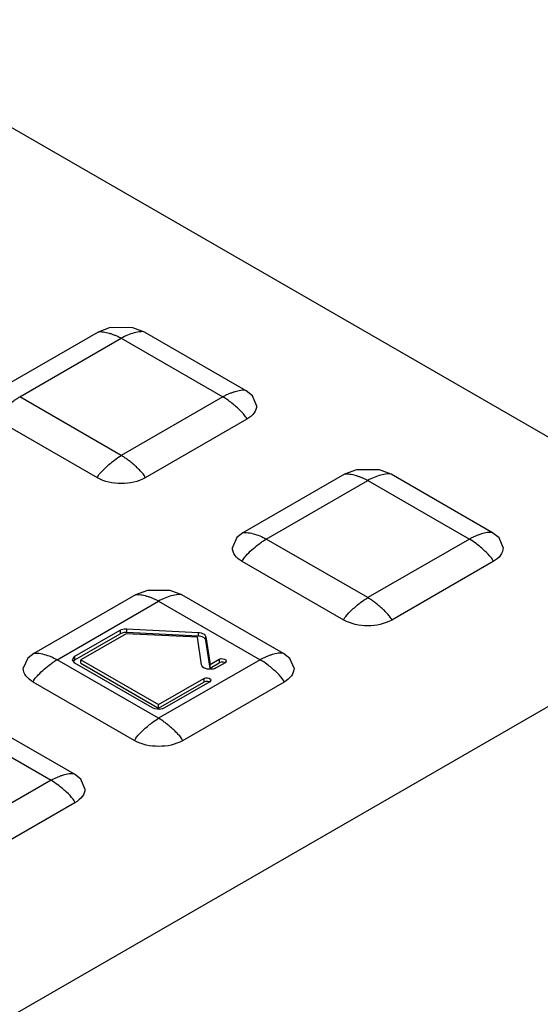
# Model space of a CAD drawing. Header units: millimetres. Extents: x 186 to 1445, y 622 to 1655.
# Tile 23 of 30: x 966 to 991, y 1191 to 1238. Entities that reach past the tile are written whole.
import ezdxf

# ---------------------------------------------------------------- set-up
doc = ezdxf.new("R2010")
doc.units = ezdxf.units.MM
doc.header["$LTSCALE"] = 148.057049
doc.layers.get('0').update_dxf_attribs({"linetype": 'CONTINUOUS'})

msp = doc.modelspace()

# ---------------------------------------------------------------- linework, layer by layer
at = {"color": 7, "linetype": 'CONTINUOUS'}
for p, q in [((994.183, 1216.188), (954.089, 1239.336)), ((1037.669, 1231.783), (958.474, 1186.06)), ((970.064, 1222.786), (965.256, 1220.01)), ((977.076, 1220.01), (972.268, 1222.786)), ((966.358, 1219.72), (971.166, 1222.496)), ((971.166, 1222.496), (975.974, 1219.72)), ((971.166, 1216.944), (966.358, 1219.72)), ((975.974, 1219.72), (971.166, 1216.944)), ((970.035, 1215.882), (965.226, 1218.658)), ((977.106, 1218.658), (972.298, 1215.882)), ((981.732, 1216.05), (976.923, 1213.274)), ((988.744, 1213.274), (983.935, 1216.051)), ((978.025, 1212.984), (982.833, 1215.76)), ((982.833, 1215.76), (987.642, 1212.984)), ((982.834, 1210.208), (978.025, 1212.984)), ((987.642, 1212.984), (982.834, 1210.208)), ((981.702, 1209.146), (976.894, 1211.922)), ((988.773, 1211.922), (983.965, 1209.146)), ((971.832, 1210.335), (967.024, 1207.559)), ((968.126, 1207.268), (972.934, 1210.044)), ((972.934, 1210.044), (977.742, 1207.268)), ((978.844, 1207.559), (974.035, 1210.335)), ((968.974, 1207.431), (971.109, 1208.664)), ((971.109, 1208.664), (971.109, 1208.492)), ((971.426, 1208.73), (974.807, 1208.56)), ((971.426, 1208.559), (971.426, 1208.73)), ((968.974, 1207.26), (971.109, 1208.492)), ((971.391, 1208.5), (969.257, 1207.268)), ((974.772, 1208.33), (971.391, 1208.5)), ((974.807, 1208.388), (971.426, 1208.559)), ((974.971, 1207.021), (974.772, 1208.33)), ((974.807, 1208.56), (974.807, 1208.388)), ((975.171, 1208.178), (975.171, 1208.35)), ((975.171, 1208.35), (975.369, 1207.041)), ((975.369, 1206.87), (975.171, 1208.178)), ((972.934, 1204.492), (968.126, 1207.268)), ((968.857, 1207.268), (968.974, 1207.431)), ((968.974, 1207.105), (968.857, 1207.268)), ((968.974, 1207.26), (968.974, 1207.431)), ((969.257, 1207.097), (969.257, 1207.268)), ((969.257, 1207.268), (972.934, 1205.145)), ((977.742, 1207.268), (972.934, 1204.492)), ((975.369, 1207.041), (975.794, 1207.286)), ((975.794, 1207.286), (975.794, 1207.115)), ((976.135, 1207.204), (976.076, 1207.123)), ((972.651, 1204.982), (968.974, 1207.105)), ((969.257, 1207.097), (972.934, 1204.974)), ((975.369, 1206.87), (975.794, 1207.115)), ((975.369, 1206.87), (975.369, 1207.041)), ((976.076, 1207.123), (975.652, 1206.878)), ((972.934, 1205.145), (975.068, 1206.378)), ((975.068, 1206.378), (975.068, 1206.206)), ((975.409, 1206.296), (975.351, 1206.214)), ((971.802, 1203.431), (966.994, 1206.207)), ((972.934, 1204.974), (975.068, 1206.206)), ((975.351, 1206.214), (973.217, 1204.982)), ((978.874, 1206.207), (974.065, 1203.431)), ((972.934, 1204.974), (972.934, 1205.145)), ((968.945, 1201.843), (964.136, 1204.619)), ((963.035, 1204.329), (967.843, 1201.553)), ((967.843, 1201.553), (963.035, 1198.777)), ((968.974, 1200.491), (964.166, 1197.715))]:
    msp.add_line(p, q, dxfattribs=at)
for points in [[(972.268, 1222.786), (971.715, 1222.995), (970.641, 1223), (970.064, 1222.786)], [(977.574, 1219.312), (977.38, 1219.77), (977.077, 1220.01)], [(983.935, 1216.05), (983.383, 1216.259), (982.308, 1216.264), (981.732, 1216.05)], [(976.923, 1213.274), (976.643, 1213.059), (976.425, 1212.575)], [(989.242, 1212.576), (989.047, 1213.034), (988.744, 1213.274)], [(974.036, 1210.335), (973.483, 1210.544), (972.409, 1210.549), (971.832, 1210.335)], [(967.023, 1207.559), (966.743, 1207.343), (966.526, 1206.86)], [(979.342, 1206.86), (979.148, 1207.319), (978.845, 1207.559)], [(969.443, 1201.145), (969.249, 1201.603), (968.945, 1201.843)]]:
    msp.add_lwpolyline(points, dxfattribs=at)
msp.add_arc((971.391, 1207.872), 0.688, 87.0967, 96.7556, dxfattribs=at)
for points, knots in [([(970.064, 1222.786), (970.1, 1222.806), (970.19, 1222.812), (970.367, 1222.796), (970.552, 1222.75), (970.737, 1222.69), (970.88, 1222.636), (970.999, 1222.583), (971.083, 1222.541), (971.129, 1222.515), (971.159, 1222.507), (971.166, 1222.496)], [0, 0, 0, 0, 0.105411, 0.220179, 0.464553, 0.592463, 0.72394, 0.859324, 0.928642, 0.964936, 1, 1, 1, 1]), ([(972.268, 1222.786), (972.218, 1222.815), (972.04, 1222.808), (971.671, 1222.73), (971.358, 1222.606), (971.166, 1222.496)], [0, 0, 0, 0, 0.149002, 0.427441, 1, 1, 1, 1]), ([(977.076, 1220.01), (977.041, 1220.03), (976.951, 1220.036), (976.774, 1220.02), (976.589, 1219.974), (976.404, 1219.914), (976.26, 1219.861), (976.142, 1219.805), (976.044, 1219.763), (976.001, 1219.725), (975.974, 1219.72)], [0, 0, 0, 0, 0.105403, 0.220171, 0.464549, 0.592463, 0.723945, 0.859432, 0.929071, 1, 1, 1, 1]), ([(965.226, 1218.658), (965.226, 1218.693), (965.266, 1218.757), (965.346, 1218.868), (965.507, 1219.046), (965.748, 1219.273), (966, 1219.475), (966.178, 1219.608), (966.283, 1219.669), (966.329, 1219.713), (966.358, 1219.72)], [0, 0, 0, 0, 0.066075, 0.134074, 0.266364, 0.521308, 0.76653, 0.885191, 0.943221, 1, 1, 1, 1]), ([(977.106, 1218.658), (977.106, 1218.68), (977.078, 1218.741), (976.956, 1218.914), (976.69, 1219.179), (976.341, 1219.476), (976.087, 1219.655), (975.974, 1219.72)], [0, 0, 0, 0, 0.042286, 0.122421, 0.407332, 0.75252, 1, 1, 1, 1]), ([(977.574, 1219.312), (977.575, 1219.187), (977.465, 1218.909), (977.238, 1218.734), (977.106, 1218.658)], [0, 0, 0, 0, 0.449341, 1, 1, 1, 1]), ([(970.035, 1215.882), (970.035, 1215.904), (970.063, 1215.965), (970.185, 1216.138), (970.45, 1216.403), (970.8, 1216.7), (971.054, 1216.879), (971.166, 1216.944)], [0, 0, 0, 0, 0.042286, 0.122421, 0.407332, 0.75252, 1, 1, 1, 1]), ([(972.298, 1215.882), (972.298, 1215.917), (972.258, 1215.981), (972.178, 1216.092), (972.061, 1216.221), (971.918, 1216.363), (971.771, 1216.496), (971.622, 1216.622), (971.472, 1216.739), (971.346, 1216.83), (971.255, 1216.889), (971.206, 1216.922), (971.174, 1216.931), (971.166, 1216.944)], [0, 0, 0, 0, 0.066067, 0.134058, 0.266332, 0.395137, 0.521308, 0.645125, 0.766543, 0.885145, 0.943087, 0.9721, 1, 1, 1, 1]), ([(981.732, 1216.05), (981.767, 1216.07), (981.857, 1216.076), (982.034, 1216.06), (982.219, 1216.014), (982.404, 1215.954), (982.547, 1215.9), (982.666, 1215.847), (982.75, 1215.805), (982.796, 1215.779), (982.826, 1215.771), (982.833, 1215.76)], [0, 0, 0, 0, 0.105411, 0.220179, 0.464553, 0.592463, 0.72394, 0.859324, 0.928642, 0.964936, 1, 1, 1, 1]), ([(983.935, 1216.05), (983.884, 1216.079), (983.707, 1216.072), (983.337, 1215.994), (983.024, 1215.87), (982.833, 1215.76)], [0, 0, 0, 0, 0.14968, 0.428253, 1, 1, 1, 1]), ([(972.298, 1215.882), (971.962, 1215.688), (971.166, 1215.535), (970.37, 1215.688), (970.034, 1215.882)], [0, 0, 0, 0, 0.500005, 1, 1, 1, 1]), ([(976.923, 1213.274), (976.973, 1213.303), (977.151, 1213.296), (977.52, 1213.218), (977.834, 1213.094), (978.025, 1212.984)], [0, 0, 0, 0, 0.149002, 0.427441, 1, 1, 1, 1]), ([(988.744, 1213.274), (988.708, 1213.294), (988.618, 1213.3), (988.441, 1213.284), (988.256, 1213.238), (988.071, 1213.178), (987.928, 1213.125), (987.81, 1213.069), (987.712, 1213.027), (987.669, 1212.989), (987.642, 1212.984)], [0, 0, 0, 0, 0.105403, 0.220171, 0.464549, 0.592463, 0.723945, 0.859432, 0.929071, 1, 1, 1, 1]), ([(976.894, 1211.922), (976.894, 1211.957), (976.933, 1212.021), (977.013, 1212.132), (977.175, 1212.31), (977.415, 1212.537), (977.668, 1212.739), (977.845, 1212.873), (977.95, 1212.933), (977.996, 1212.977), (978.025, 1212.984)], [0, 0, 0, 0, 0.066075, 0.134074, 0.266364, 0.521308, 0.76653, 0.885191, 0.943221, 1, 1, 1, 1]), ([(988.773, 1211.922), (988.773, 1211.944), (988.745, 1212.005), (988.623, 1212.178), (988.358, 1212.443), (988.008, 1212.74), (987.754, 1212.919), (987.642, 1212.984)], [0, 0, 0, 0, 0.042286, 0.122421, 0.407332, 0.75252, 1, 1, 1, 1]), ([(976.894, 1211.922), (976.761, 1211.999), (976.534, 1212.173), (976.425, 1212.451), (976.425, 1212.575)], [0, 0, 0, 0, 0.550673, 1, 1, 1, 1]), ([(989.242, 1212.576), (989.242, 1212.451), (989.133, 1212.173), (988.906, 1211.998), (988.773, 1211.922)], [0, 0, 0, 0, 0.449341, 1, 1, 1, 1]), ([(971.832, 1210.335), (971.868, 1210.355), (971.958, 1210.36), (972.135, 1210.344), (972.32, 1210.299), (972.505, 1210.239), (972.648, 1210.185), (972.766, 1210.132), (972.851, 1210.09), (972.897, 1210.064), (972.927, 1210.056), (972.934, 1210.044)], [0, 0, 0, 0, 0.105411, 0.220179, 0.464553, 0.592463, 0.72394, 0.859324, 0.928642, 0.964936, 1, 1, 1, 1]), ([(974.035, 1210.335), (973.985, 1210.364), (973.807, 1210.356), (973.438, 1210.279), (973.125, 1210.155), (972.934, 1210.044)], [0, 0, 0, 0, 0.14968, 0.428253, 1, 1, 1, 1]), ([(981.702, 1209.146), (981.702, 1209.168), (981.73, 1209.229), (981.852, 1209.402), (982.118, 1209.667), (982.467, 1209.964), (982.721, 1210.143), (982.834, 1210.208)], [0, 0, 0, 0, 0.042286, 0.122421, 0.407332, 0.75252, 1, 1, 1, 1]), ([(983.965, 1209.146), (983.965, 1209.181), (983.925, 1209.245), (983.846, 1209.356), (983.729, 1209.485), (983.585, 1209.627), (983.438, 1209.76), (983.289, 1209.886), (983.139, 1210.003), (983.013, 1210.095), (982.922, 1210.153), (982.873, 1210.186), (982.842, 1210.195), (982.834, 1210.208)], [0, 0, 0, 0, 0.066067, 0.134058, 0.266332, 0.395137, 0.521308, 0.645125, 0.766543, 0.885145, 0.943087, 0.9721, 1, 1, 1, 1]), ([(983.965, 1209.146), (983.629, 1208.952), (982.833, 1208.799), (982.038, 1208.952), (981.702, 1209.146)], [0, 0, 0, 0, 0.500005, 1, 1, 1, 1]), ([(971.109, 1208.664), (971.13, 1208.676), (971.23, 1208.721), (971.342, 1208.735), (971.426, 1208.73)], [0, 0, 0, 0, 0.228778, 1, 1, 1, 1]), ([(974.807, 1208.56), (974.853, 1208.557), (974.99, 1208.539), (975.156, 1208.448), (975.171, 1208.35)], [0, 0, 0, 0, 0.313197, 1, 1, 1, 1]), ([(975.113, 1208.28), (975.095, 1208.296), (975.005, 1208.359), (974.893, 1208.384), (974.807, 1208.388)], [0, 0, 0, 0, 0.217379, 1, 1, 1, 1]), ([(966.994, 1206.207), (966.994, 1206.241), (967.034, 1206.306), (967.114, 1206.417), (967.275, 1206.594), (967.516, 1206.821), (967.768, 1207.024), (967.946, 1207.157), (968.05, 1207.218), (968.097, 1207.262), (968.126, 1207.268)], [0, 0, 0, 0, 0.066075, 0.134074, 0.266364, 0.521308, 0.76653, 0.885191, 0.943221, 1, 1, 1, 1]), ([(967.025, 1207.559), (967.075, 1207.588), (967.253, 1207.58), (967.622, 1207.503), (967.935, 1207.378), (968.126, 1207.268)], [0, 0, 0, 0, 0.14968, 0.428254, 1, 1, 1, 1]), ([(968.916, 1207.218), (968.912, 1207.213), (968.903, 1207.204), (968.895, 1207.194), (968.891, 1207.189)], [0, 0, 0, 0, 0.509867, 1, 1, 1, 1]), ([(975.794, 1207.286), (975.824, 1207.304), (975.936, 1207.34), (976.135, 1207.293), (976.135, 1207.204)], [0, 0, 0, 0, 0.288489, 1, 1, 1, 1]), ([(978.844, 1207.559), (978.809, 1207.579), (978.719, 1207.584), (978.542, 1207.568), (978.357, 1207.523), (978.172, 1207.463), (978.028, 1207.409), (977.91, 1207.354), (977.812, 1207.312), (977.769, 1207.274), (977.742, 1207.268)], [0, 0, 0, 0, 0.105403, 0.220171, 0.464549, 0.592463, 0.723945, 0.859432, 0.929071, 1, 1, 1, 1]), ([(978.874, 1206.207), (978.874, 1206.229), (978.845, 1206.29), (978.724, 1206.462), (978.458, 1206.728), (978.109, 1207.024), (977.854, 1207.203), (977.742, 1207.268)], [0, 0, 0, 0, 0.042286, 0.122421, 0.407332, 0.75252, 1, 1, 1, 1]), ([(966.994, 1206.207), (966.862, 1206.283), (966.635, 1206.457), (966.526, 1206.735), (966.526, 1206.86)], [0, 0, 0, 0, 0.550673, 1, 1, 1, 1]), ([(975.652, 1206.878), (975.593, 1206.844), (975.37, 1206.774), (974.997, 1206.847), (974.971, 1207.021)], [0, 0, 0, 0, 0.281103, 1, 1, 1, 1]), ([(979.342, 1206.86), (979.342, 1206.736), (979.233, 1206.457), (979.006, 1206.283), (978.874, 1206.206)], [0, 0, 0, 0, 0.449341, 1, 1, 1, 1]), ([(975.068, 1206.378), (975.099, 1206.395), (975.211, 1206.431), (975.41, 1206.384), (975.41, 1206.296)], [0, 0, 0, 0, 0.288489, 1, 1, 1, 1]), ([(973.217, 1204.982), (973.177, 1204.959), (972.995, 1204.893), (972.778, 1204.909), (972.651, 1204.982)], [0, 0, 0, 0, 0.240719, 1, 1, 1, 1]), ([(971.803, 1203.431), (971.803, 1203.453), (971.831, 1203.514), (971.952, 1203.686), (972.218, 1203.952), (972.567, 1204.248), (972.822, 1204.427), (972.934, 1204.492)], [0, 0, 0, 0, 0.042286, 0.122421, 0.407332, 0.75252, 1, 1, 1, 1]), ([(974.066, 1203.431), (974.066, 1203.465), (974.026, 1203.529), (973.946, 1203.641), (973.829, 1203.769), (973.685, 1203.912), (973.538, 1204.045), (973.39, 1204.17), (973.24, 1204.287), (973.114, 1204.379), (973.023, 1204.437), (972.974, 1204.471), (972.942, 1204.48), (972.934, 1204.492)], [0, 0, 0, 0, 0.066067, 0.134058, 0.266332, 0.395137, 0.521308, 0.645125, 0.766543, 0.885145, 0.943087, 0.9721, 1, 1, 1, 1]), ([(974.066, 1203.431), (973.729, 1203.237), (972.934, 1203.083), (972.138, 1203.237), (971.802, 1203.431)], [0, 0, 0, 0, 0.500005, 1, 1, 1, 1]), ([(968.945, 1201.844), (968.909, 1201.864), (968.819, 1201.869), (968.642, 1201.853), (968.457, 1201.808), (968.272, 1201.747), (968.129, 1201.694), (968.011, 1201.638), (967.913, 1201.597), (967.87, 1201.559), (967.843, 1201.553)], [0, 0, 0, 0, 0.105403, 0.220171, 0.464549, 0.592463, 0.723945, 0.859432, 0.929071, 1, 1, 1, 1]), ([(968.974, 1200.491), (968.974, 1200.513), (968.946, 1200.574), (968.825, 1200.747), (968.559, 1201.013), (968.21, 1201.309), (967.955, 1201.488), (967.843, 1201.553)], [0, 0, 0, 0, 0.042286, 0.122421, 0.407332, 0.75252, 1, 1, 1, 1]), ([(969.443, 1201.145), (969.443, 1201.02), (969.334, 1200.742), (969.107, 1200.568), (968.974, 1200.491)], [0, 0, 0, 0, 0.449341, 1, 1, 1, 1])]:
    msp.add_open_spline(points, degree=3, knots=knots, dxfattribs=at)
for points in [[(971.202, 1208.532), (971.169, 1208.522), (971.138, 1208.509), (971.109, 1208.492)], [(971.31, 1208.555), (971.274, 1208.551), (971.237, 1208.543), (971.202, 1208.532)], [(975.171, 1208.178), (975.165, 1208.217), (975.141, 1208.253), (975.113, 1208.28)], [(968.974, 1207.26), (968.954, 1207.248), (968.934, 1207.234), (968.916, 1207.218)], [(975.988, 1207.144), (975.923, 1207.155), (975.85, 1207.147), (975.794, 1207.115)], [(976.068, 1207.119), (976.043, 1207.132), (976.016, 1207.14), (975.988, 1207.144)], [(975.263, 1206.236), (975.198, 1206.246), (975.125, 1206.239), (975.068, 1206.206)], [(975.343, 1206.211), (975.318, 1206.223), (975.29, 1206.231), (975.263, 1206.236)]]:
    msp.add_open_spline(points, degree=3, dxfattribs=at)

doc.saveas('drawing.dxf')
